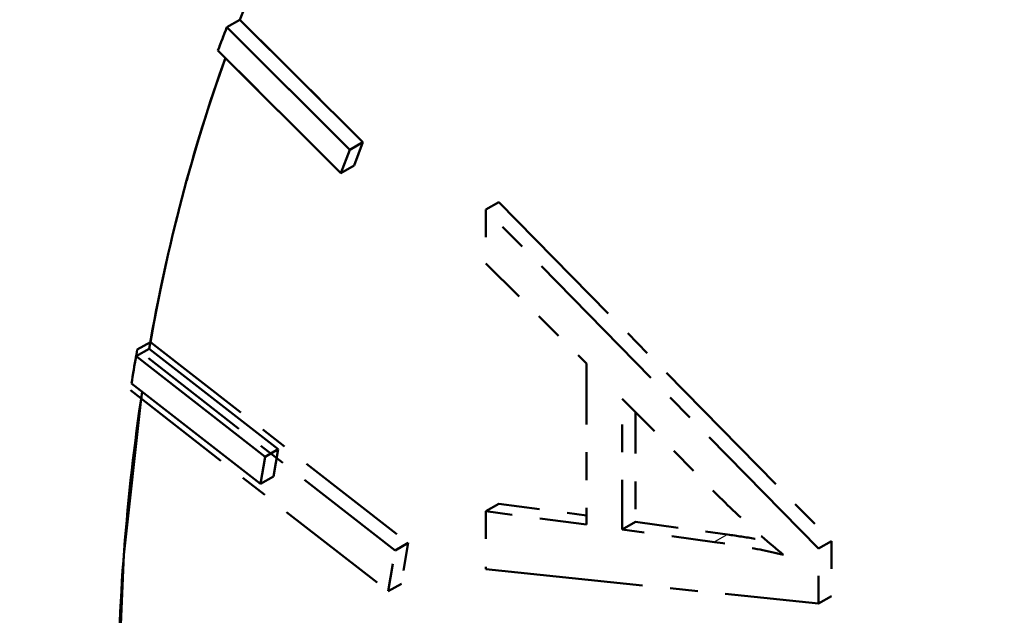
# Model space of a CAD drawing. Header units: millimetres. Extents: x 0 to 840, y 0 to 1188.
# Tile 8 of 25: x 628.14 to 631.68, y 270.33 to 272.48. Entities that reach past the tile are written whole.
import ezdxf

# ---------------------------------------------------------------- set-up
doc = ezdxf.new("R2010")
doc.units = ezdxf.units.MM
doc.header["$LTSCALE"] = 4
doc.linetypes.add('LONG_DASH_DOTTED', pattern=[0.3001, 0.2362, -0.0295, 0.0049, -0.0295])
for name, color, linetype, lineweight in [('Sichtbare Kanten(DIN)', 7, 'Continuous', 50), ('Sichtbare tangentiale Kanten(DIN)', 3, 'Continuous', 25), ('Überlagerung [Formatvorlage Phantomlinien(DIN)]', 179, 'LONG_DASH_DOTTED', 50)]:
    doc.layers.add(name, color=color, linetype=linetype, lineweight=lineweight)

msp = doc.modelspace()

# ---------------------------------------------------------------- linework, layer by layer
at = {"layer": 'Sichtbare Kanten(DIN)'}
for p, q in [((628.93, 272.4806), (628.8829, 272.4535)), ((629.3258, 272.012), (628.8829, 272.4535)), ((628.93, 272.4806), (629.373, 272.0391)), ((628.8506, 272.3696), (629.2936, 271.9281)), ((629.373, 272.0391), (629.3258, 272.012)), ((629.373, 272.0391), (629.3407, 271.9553)), ((629.2936, 271.9281), (629.3258, 272.012)), ((629.3407, 271.9553), (629.2936, 271.9281)), ((628.603, 271.2949), (628.5559, 271.2677)), ((628.603, 271.2949), (629.0673, 270.9329)), ((629.0202, 270.9057), (628.5559, 271.2677)), ((628.5395, 271.1698), (629.0038, 270.8078)), ((629.0673, 270.9329), (629.0202, 270.9057)), ((629.0673, 270.9329), (629.0509, 270.835)), ((629.0038, 270.8078), (629.0202, 270.9057)), ((629.0509, 270.835), (629.0038, 270.8078))]:
    msp.add_line(p, q, dxfattribs=at)
for centre, major_axis, start_param, end_param in [((636.5012, 266.3592), (-4.9903, 8.6658), 3.141593, 6.283185), ((635.5112, 265.7891), (4.9903, -8.6658), 3.573192, 3.586525), ((635.5584, 265.8163), (-4.9903, 8.6658), 0.453454, 0.606132), ((635.5112, 265.7891), (4.9903, -8.6658), 3.747725, 3.761058), ((635.5584, 265.8163), (-4.9903, 8.6658), 0.627164, 0.777332)]:
    msp.add_ellipse(centre, major_axis=major_axis, ratio=0.578093, start_param=start_param, end_param=end_param, dxfattribs=at)
at = {"layer": 'Sichtbare tangentiale Kanten(DIN)', "ltscale": 0.019578}
msp.add_line((630.6834, 270.6243), (630.641, 270.5999), dxfattribs=at)
msp.add_line((630.6834, 270.6243), (630.641, 270.5999), dxfattribs=at)
at = {"layer": 'Überlagerung [Formatvorlage Phantomlinien(DIN)]', "ltscale": 0.021765}
for p, q in [((628.93, 272.4806), (628.8829, 272.4535)), ((628.93, 272.4806), (628.8829, 272.4535)), ((629.373, 272.0391), (629.3258, 272.012)), ((629.373, 272.0391), (629.3258, 272.012)), ((629.3407, 271.9553), (629.2936, 271.9281)), ((629.3407, 271.9553), (629.2936, 271.9281)), ((629.8626, 271.8235), (629.8154, 271.7964)), ((629.8626, 271.8235), (629.8154, 271.7964)), ((628.6073, 271.3192), (628.5602, 271.292)), ((628.6073, 271.3192), (628.5602, 271.292)), ((629.8626, 270.7367), (629.8154, 270.7096)), ((629.8626, 270.7367), (629.8154, 270.7096)), ((630.3536, 270.6713), (630.3064, 270.6442)), ((630.3536, 270.6713), (630.3064, 270.6442)), ((629.5358, 270.5952), (629.4887, 270.5681)), ((629.5358, 270.5952), (629.4887, 270.5681)), ((631.0599, 270.6022), (631.0128, 270.5751)), ((631.0599, 270.6022), (631.0128, 270.5751)), ((629.5113, 270.4483), (629.4641, 270.4212)), ((629.5113, 270.4483), (629.4641, 270.4212)), ((631.0599, 270.4038), (631.0128, 270.3767)), ((631.0599, 270.4038), (631.0128, 270.3767))]:
    msp.add_line(p, q, dxfattribs=at)
at = {"layer": 'Überlagerung [Formatvorlage Phantomlinien(DIN)]', "ltscale": 0.21855}
for p, q in [((629.3258, 272.012), (628.8829, 272.4535)), ((629.3258, 272.012), (628.8829, 272.4535)), ((628.93, 272.4806), (629.373, 272.0391)), ((628.93, 272.4806), (629.373, 272.0391)), ((628.8506, 272.3696), (629.2936, 271.9281)), ((628.8506, 272.3696), (629.2936, 271.9281))]:
    msp.add_line(p, q, dxfattribs=at)
at = {"layer": 'Überlagerung [Formatvorlage Phantomlinien(DIN)]', "ltscale": 0.04363}
for p, q in [((629.373, 272.0391), (629.3407, 271.9553)), ((629.373, 272.0391), (629.3407, 271.9553)), ((629.2936, 271.9281), (629.3258, 272.012)), ((629.2936, 271.9281), (629.3258, 272.012))]:
    msp.add_line(p, q, dxfattribs=at)
at = {"layer": 'Überlagerung [Formatvorlage Phantomlinien(DIN)]', "ltscale": 0.594839}
for p, q in [((629.8626, 271.8235), (631.0599, 270.6022)), ((629.8626, 271.8235), (631.0599, 270.6022)), ((631.0128, 270.5751), (629.8154, 271.7964)), ((631.0128, 270.5751), (629.8154, 271.7964))]:
    msp.add_line(p, q, dxfattribs=at)
at = {"layer": 'Überlagerung [Formatvorlage Phantomlinien(DIN)]', "ltscale": 0.077787}
msp.add_line((629.8154, 271.7964), (629.8154, 271.6022), dxfattribs=at)
msp.add_line((629.8154, 271.7964), (629.8154, 271.6022), dxfattribs=at)
at = {"layer": 'Überlagerung [Formatvorlage Phantomlinien(DIN)]', "ltscale": 0.178664}
msp.add_line((629.8154, 271.6022), (630.1777, 271.2416), dxfattribs=at)
msp.add_line((629.8154, 271.6022), (630.1777, 271.2416), dxfattribs=at)
at = {"layer": 'Überlagerung [Formatvorlage Phantomlinien(DIN)]', "ltscale": 0.4372}
for p, q in [((628.6073, 271.3192), (629.5358, 270.5952)), ((628.6073, 271.3192), (629.5358, 270.5952)), ((629.4887, 270.5681), (628.5602, 271.292)), ((629.4887, 270.5681), (628.5602, 271.292)), ((628.5356, 271.1452), (629.4641, 270.4212)), ((628.5356, 271.1452), (629.4641, 270.4212))]:
    msp.add_line(p, q, dxfattribs=at)
at = {"layer": 'Überlagerung [Formatvorlage Phantomlinien(DIN)]', "ltscale": 0.232715}
msp.add_line((630.1777, 271.2416), (630.1777, 270.6613), dxfattribs=at)
msp.add_line((630.1777, 271.2416), (630.1777, 270.6613), dxfattribs=at)
at = {"layer": 'Überlagerung [Formatvorlage Phantomlinien(DIN)]', "ltscale": 0.174046}
msp.add_line((630.3064, 271.1148), (630.6578, 270.7594), dxfattribs=at)
msp.add_line((630.3064, 271.1148), (630.6578, 270.7594), dxfattribs=at)
at = {"layer": 'Überlagerung [Formatvorlage Phantomlinien(DIN)]', "ltscale": 0.188692}
msp.add_line((630.3064, 270.6442), (630.3064, 271.1148), dxfattribs=at)
msp.add_line((630.3064, 270.6442), (630.3064, 271.1148), dxfattribs=at)
at = {"layer": 'Überlagerung [Formatvorlage Phantomlinien(DIN)]', "ltscale": 0.158677}
msp.add_line((630.3536, 271.0671), (630.3536, 270.6713), dxfattribs=at)
msp.add_line((630.3536, 271.0671), (630.3536, 270.6713), dxfattribs=at)
at = {"layer": 'Überlagerung [Formatvorlage Phantomlinien(DIN)]', "ltscale": 0.156434}
msp.add_line((629.8626, 270.7367), (630.1777, 270.6947), dxfattribs=at)
msp.add_line((629.8626, 270.7367), (630.1777, 270.6947), dxfattribs=at)
at = {"layer": 'Überlagerung [Formatvorlage Phantomlinien(DIN)]', "ltscale": 0.179847}
msp.add_line((630.1777, 270.6613), (629.8154, 270.7096), dxfattribs=at)
msp.add_line((630.1777, 270.6613), (629.8154, 270.7096), dxfattribs=at)
at = {"layer": 'Überlagerung [Formatvorlage Phantomlinien(DIN)]', "ltscale": 0.083714}
msp.add_line((629.8154, 270.7096), (629.8154, 270.5006), dxfattribs=at)
msp.add_line((629.8154, 270.7096), (629.8154, 270.5006), dxfattribs=at)
at = {"layer": 'Überlagerung [Formatvorlage Phantomlinien(DIN)]', "ltscale": 0.164683}
for p, q in [((630.6386, 270.5985), (630.3064, 270.6442)), ((630.6386, 270.5985), (630.3064, 270.6442)), ((630.3536, 270.6713), (630.6858, 270.6256)), ((630.3536, 270.6713), (630.6858, 270.6256))]:
    msp.add_line(p, q, dxfattribs=at)
at = {"layer": 'Überlagerung [Formatvorlage Phantomlinien(DIN)]', "ltscale": 0.065495}
for p, q in [((629.5358, 270.5952), (629.5113, 270.4483)), ((629.5358, 270.5952), (629.5113, 270.4483)), ((629.4641, 270.4212), (629.4887, 270.5681)), ((629.4641, 270.4212), (629.4887, 270.5681))]:
    msp.add_line(p, q, dxfattribs=at)
at = {"layer": 'Überlagerung [Formatvorlage Phantomlinien(DIN)]', "ltscale": 0.079481}
for p, q in [((631.0128, 270.3767), (631.0128, 270.5751)), ((631.0128, 270.3767), (631.0128, 270.5751)), ((631.0599, 270.6022), (631.0599, 270.4038)), ((631.0599, 270.6022), (631.0599, 270.4038))]:
    msp.add_line(p, q, dxfattribs=at)
at = {"layer": 'Überlagerung [Formatvorlage Phantomlinien(DIN)]', "ltscale": 0.599829}
msp.add_line((629.8154, 270.5006), (631.0128, 270.3767), dxfattribs=at)
msp.add_line((629.8154, 270.5006), (631.0128, 270.3767), dxfattribs=at)
at = {"layer": 'Überlagerung [Formatvorlage Phantomlinien(DIN)]', "ltscale": 0.11041, "flags": 128}
msp.add_lwpolyline([(630.6578, 270.7594), (630.6671, 270.7502), (630.6765, 270.741), (630.6859, 270.7319), (630.6953, 270.7228), (630.7047, 270.7137), (630.7142, 270.7048), (630.7236, 270.6958), (630.7331, 270.687), (630.7426, 270.6781), (630.7521, 270.6694), (630.7616, 270.6606), (630.7712, 270.652), (630.7807, 270.6434), (630.7903, 270.6348), (630.7999, 270.6263), (630.8095, 270.6179), (630.8191, 270.6095), (630.8287, 270.6012), (630.8384, 270.593), (630.8481, 270.5848), (630.8577, 270.5767), (630.8674, 270.5686), (630.8771, 270.5606), (630.8868, 270.5526)], dxfattribs=at)
msp.add_lwpolyline([(630.6578, 270.7594), (630.6671, 270.7502), (630.6765, 270.741), (630.6859, 270.7319), (630.6953, 270.7228), (630.7047, 270.7137), (630.7142, 270.7048), (630.7236, 270.6958), (630.7331, 270.687), (630.7426, 270.6781), (630.7521, 270.6694), (630.7616, 270.6606), (630.7712, 270.652), (630.7807, 270.6434), (630.7903, 270.6348), (630.7999, 270.6263), (630.8095, 270.6179), (630.8191, 270.6095), (630.8287, 270.6012), (630.8384, 270.593), (630.8481, 270.5848), (630.8577, 270.5767), (630.8674, 270.5686), (630.8771, 270.5606), (630.8868, 270.5526)], dxfattribs=at)
at = {"layer": 'Überlagerung [Formatvorlage Phantomlinien(DIN)]', "ltscale": 0.069552, "flags": 128}
msp.add_lwpolyline([(630.6858, 270.6256), (630.6922, 270.6247), (630.6986, 270.6238), (630.705, 270.6228), (630.7113, 270.6219), (630.7176, 270.6209), (630.7238, 270.62), (630.73, 270.619), (630.7361, 270.6181), (630.7422, 270.6171), (630.7482, 270.6162), (630.7542, 270.6152), (630.7601, 270.6143), (630.766, 270.6133), (630.7718, 270.6123), (630.7775, 270.6114), (630.7833, 270.6104), (630.7889, 270.6094), (630.7945, 270.6085), (630.8001, 270.6075), (630.8056, 270.6065), (630.8111, 270.6055), (630.8165, 270.6046), (630.8219, 270.6036), (630.8272, 270.6026)], dxfattribs=at)
msp.add_lwpolyline([(630.6858, 270.6256), (630.6922, 270.6247), (630.6986, 270.6238), (630.705, 270.6228), (630.7113, 270.6219), (630.7176, 270.6209), (630.7238, 270.62), (630.73, 270.619), (630.7361, 270.6181), (630.7422, 270.6171), (630.7482, 270.6162), (630.7542, 270.6152), (630.7601, 270.6143), (630.766, 270.6133), (630.7718, 270.6123), (630.7775, 270.6114), (630.7833, 270.6104), (630.7889, 270.6094), (630.7945, 270.6085), (630.8001, 270.6075), (630.8056, 270.6065), (630.8111, 270.6055), (630.8165, 270.6046), (630.8219, 270.6036), (630.8272, 270.6026)], dxfattribs=at)
at = {"layer": 'Überlagerung [Formatvorlage Phantomlinien(DIN)]', "ltscale": 0.121477, "flags": 128}
msp.add_lwpolyline([(630.8868, 270.5526), (630.8765, 270.5552), (630.866, 270.5576), (630.8554, 270.56), (630.8449, 270.5624), (630.8343, 270.5647), (630.8237, 270.5669), (630.8132, 270.569), (630.8027, 270.5711), (630.7923, 270.5731), (630.782, 270.5751), (630.7718, 270.577), (630.7616, 270.5788), (630.7513, 270.5806), (630.741, 270.5824), (630.7307, 270.5842), (630.7204, 270.5859), (630.7101, 270.5876), (630.6998, 270.5892), (630.6895, 270.5909), (630.6793, 270.5924), (630.669, 270.594), (630.6588, 270.5955), (630.6487, 270.597), (630.6386, 270.5985)], dxfattribs=at)
msp.add_lwpolyline([(630.8868, 270.5526), (630.8765, 270.5552), (630.866, 270.5576), (630.8554, 270.56), (630.8449, 270.5624), (630.8343, 270.5647), (630.8237, 270.5669), (630.8132, 270.569), (630.8027, 270.5711), (630.7923, 270.5731), (630.782, 270.5751), (630.7718, 270.577), (630.7616, 270.5788), (630.7513, 270.5806), (630.741, 270.5824), (630.7307, 270.5842), (630.7204, 270.5859), (630.7101, 270.5876), (630.6998, 270.5892), (630.6895, 270.5909), (630.6793, 270.5924), (630.669, 270.594), (630.6588, 270.5955), (630.6487, 270.597), (630.6386, 270.5985)], dxfattribs=at)
at = {"layer": 'Überlagerung [Formatvorlage Phantomlinien(DIN)]', "ltscale": 10.303528}
msp.add_ellipse((636.5012, 266.3592), major_axis=(-4.9903, 8.6658), ratio=0.578093, start_param=3.141593, end_param=6.283185, dxfattribs=at)
msp.add_ellipse((636.5012, 266.3592), major_axis=(-4.9903, 8.6658), ratio=0.578093, start_param=3.141593, end_param=6.283185, dxfattribs=at)
at = {"layer": 'Überlagerung [Formatvorlage Phantomlinien(DIN)]', "ltscale": 0.498796}
msp.add_ellipse((635.5584, 265.8163), major_axis=(-4.9903, 8.6658), ratio=0.578093, start_param=0.279485, end_param=0.431599, dxfattribs=at)
msp.add_ellipse((635.5584, 265.8163), major_axis=(-4.9903, 8.6658), ratio=0.578093, start_param=0.279485, end_param=0.431599, dxfattribs=at)
at = {"layer": 'Überlagerung [Formatvorlage Phantomlinien(DIN)]', "ltscale": 0.04363}
msp.add_ellipse((635.5112, 265.7891), major_axis=(4.9903, -8.6658), ratio=0.578093, start_param=3.573192, end_param=3.586525, dxfattribs=at)
msp.add_ellipse((635.5112, 265.7891), major_axis=(4.9903, -8.6658), ratio=0.578093, start_param=3.573192, end_param=3.586525, dxfattribs=at)
at = {"layer": 'Überlagerung [Formatvorlage Phantomlinien(DIN)]', "ltscale": 0.489714}
msp.add_ellipse((635.5584, 265.8163), major_axis=(-4.9903, 8.6658), ratio=0.578093, start_param=0.453454, end_param=0.602799, dxfattribs=at)
msp.add_ellipse((635.5584, 265.8163), major_axis=(-4.9903, 8.6658), ratio=0.578093, start_param=0.453454, end_param=0.602799, dxfattribs=at)
at = {"layer": 'Überlagerung [Formatvorlage Phantomlinien(DIN)]', "ltscale": 0.065496}
msp.add_ellipse((635.5112, 265.7891), major_axis=(4.9903, -8.6658), ratio=0.578093, start_param=3.744391, end_param=3.764392, dxfattribs=at)
msp.add_ellipse((635.5112, 265.7891), major_axis=(4.9903, -8.6658), ratio=0.578093, start_param=3.744391, end_param=3.764392, dxfattribs=at)
at = {"layer": 'Überlagerung [Formatvorlage Phantomlinien(DIN)]', "ltscale": 11.357531}
msp.add_ellipse((635.5584, 265.8163), major_axis=(4.9903, -8.6658), ratio=0.578093, start_param=3.77209, end_param=7.23505, dxfattribs=at)
msp.add_ellipse((635.5584, 265.8163), major_axis=(4.9903, -8.6658), ratio=0.578093, start_param=3.77209, end_param=7.23505, dxfattribs=at)

doc.saveas('drawing.dxf')
